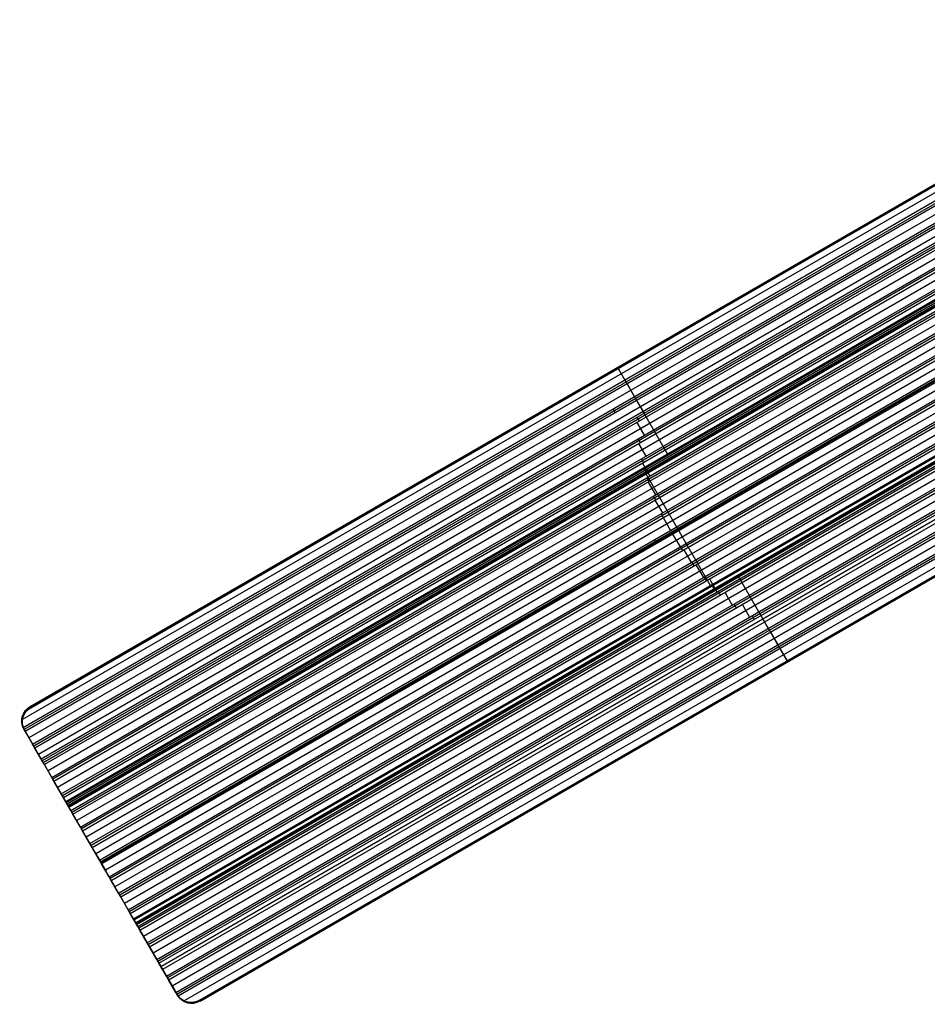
# Model space of a CAD drawing. Extents: x 19499 to 20475, y -6718 to -5871.
# Tile 1 of 60: x 19499 to 19825, y -6717 to -6363. Entities that reach past the tile are written whole.
import ezdxf

# ---------------------------------------------------------------- set-up
doc = ezdxf.new("R2010")
doc.units = 0
doc.layers.get('0').update_dxf_attribs({"linetype": 'CONTINUOUS'})

msp = doc.modelspace()

# ---------------------------------------------------------------- linework, layer by layer
for p, q in [((19931.54, -6365.41, 78.14), (19499.4, -6614.9, 78.14)), ((19502.4, -6610.1, 78.51), (19930.21, -6363.1, 78.51)), ((19502.51, -6610.29, 79.48), (19930.32, -6363.3, 79.48)), ((19502.62, -6610.49, 80.46), (19930.43, -6363.49, 80.46)), ((19932.87, -6367.71, 77.77), (19499.89, -6617.69, 77.77)), ((19933.25, -6368.38, 77.34), (19500.25, -6618.38, 77.34)), ((19933.64, -6369.05, 76.92), (19500.64, -6619.05, 76.92)), ((19934.97, -6371.36, 76.55), (19501.97, -6621.35, 76.55)), ((19503.3, -6623.65, 76.18), (19920.94, -6382.53, 76.18)), ((19506.32, -6628.89, 76.35), (19935.53, -6381.08, 76.35)), ((19934.65, -6382.55, 74.59), (19506.73, -6629.61, 74.59)), ((19920.05, -6383.94, 75.76), (19503.69, -6624.33, 75.76)), ((19920.01, -6384.86, 75.33), (19504.08, -6625, 75.33)), ((19921.86, -6386.86, 74.96), (19505.41, -6627.3, 74.96)), ((19934.18, -6383.72, 74.17), (19507.12, -6630.28, 74.17)), ((19933.74, -6384.87, 73.75), (19507.51, -6630.95, 73.75)), ((19932.71, -6388.53, 73.38), (19508.84, -6633.25, 73.38)), ((19510.17, -6635.56, 73.01), (19931.97, -6392.03, 73.01)), ((19931.75, -6393.05, 72.58), (19510.56, -6636.23, 72.58)), ((19510.95, -6636.9, 72.16), (19931.56, -6394.06, 72.16)), ((19931.21, -6397.34, 71.79), (19512.28, -6639.21, 71.79)), ((19513.61, -6641.51, 71.42), (19931.05, -6400.5, 71.42)), ((19931, -6401.42, 71), (19514, -6642.18, 71)), ((19930.97, -6402.34, 70.57), (19514.38, -6642.85, 70.57)), ((19931.22, -6404.1, 72.25), (19515.21, -6644.29, 72.25)), ((19515.29, -6644.43, 72.98), (19931.31, -6404.25, 72.98)), ((19515.38, -6644.58, 73.71), (19931.39, -6404.39, 73.71)), ((19931.1, -6405.34, 70.2), (19515.71, -6645.16, 70.2)), ((19515.98, -6645.62, 74.46), (19931.55, -6405.69, 74.46)), ((19516.18, -6645.97, 71.8), (19931.33, -6406.29, 71.8)), ((19931.42, -6406.43, 72.53), (19516.27, -6646.12, 72.53)), ((19516.35, -6646.27, 73.26), (19931.5, -6406.58, 73.26)), ((19517.04, -6647.46, 69.83), (19931.37, -6408.25, 69.83)), ((19931.45, -6409.1, 69.41), (19517.43, -6648.13, 69.41)), ((19517.82, -6648.81, 68.99), (19931.55, -6409.94, 68.99)), ((19932.06, -6412.72, 68.62), (19519.15, -6651.11, 68.62)), ((19520.48, -6653.41, 68.25), (19932.69, -6415.42, 68.25)), ((19932.88, -6416.21, 67.82), (19520.87, -6654.08, 67.82)), ((19521.26, -6654.76, 67.4), (19933.09, -6416.99, 67.4)), ((19933.92, -6419.58, 67.03), (19522.59, -6657.06, 67.03)), ((19523.92, -6659.36, 66.66), (19934.87, -6422.1, 66.66)), ((19935.16, -6422.83, 66.24), (19524.3, -6660.04, 66.24)), ((19524.69, -6660.71, 65.81), (19935.46, -6423.55, 65.81)), ((19936.6, -6425.97, 65.44), (19526.02, -6663.01, 65.44)), ((19940.05, -6431.91, 63.86), (19529.46, -6668.96, 63.86)), ((19527.35, -6665.31, 65.07), (19926.14, -6435.07, 65.07)), ((19926.45, -6435.79, 64.65), (19527.74, -6665.99, 64.65)), ((19527.88, -6666.23, 66.4), (19926.59, -6436.03, 66.4)), ((19528.13, -6666.66, 64.23), (19927.02, -6436.36, 64.23)), ((19530.79, -6671.27, 63.49), (19941.59, -6434.09, 63.49)), ((19942.07, -6434.71, 63.06), (19531.18, -6671.94, 63.06)), ((19531.56, -6672.61, 62.64), (19942.56, -6435.32, 62.64)), ((19944.28, -6437.4, 62.27), (19532.89, -6674.91, 62.27)), ((19534.22, -6677.22, 61.9), (19946.12, -6439.41, 61.9)), ((19946.7, -6439.97, 61.48), (19534.61, -6677.89, 61.48)), ((19535, -6678.56, 61.06), (19947.29, -6440.53, 61.06)), ((19949.33, -6442.42, 60.68), (19536.33, -6680.87, 60.68)), ((19537.66, -6683.17, 60.31), (19951.5, -6444.24, 60.31)), ((19952.19, -6444.74, 59.89), (19538.05, -6683.84, 59.89)), ((19538.44, -6684.51, 59.47), (19952.89, -6445.23, 59.47)), ((19954.75, -6446.77, 61), (19539.57, -6686.48, 61)), ((19539.65, -6686.62, 61.73), (19954.84, -6446.92, 61.73)), ((19539.74, -6686.77, 62.46), (19954.92, -6447.06, 62.46)), ((19539.74, -6686.77, 62.46), (19954.92, -6447.06, 62.46)), ((19955.29, -6446.91, 59.1), (19539.77, -6686.82, 59.1)), ((19540.34, -6687.81, 63.21), (19955.95, -6447.86, 63.21)), ((19540.54, -6688.17, 60.55), (19956.6, -6447.96, 60.55)), ((19956.68, -6448.1, 61.28), (19540.63, -6688.31, 61.28)), ((19956.76, -6448.25, 62.01), (19540.71, -6688.46, 62.01)), ((19540.71, -6688.46, 62.01), (19956.76, -6448.25, 62.01)), ((19541.1, -6689.12, 58.73), (19957.85, -6448.51, 58.73)), ((19958.66, -6448.94, 58.3), (19541.48, -6689.79, 58.3)), ((19541.87, -6690.47, 57.88), (19959.49, -6449.35, 57.88)), ((19962.33, -6450.78, 57.51), (19543.2, -6692.77, 57.51)), ((19544.53, -6695.07, 57.14), (19965.37, -6452.1, 57.14)), ((19966.35, -6452.43, 56.72), (19544.92, -6695.74, 56.72)), ((19545.31, -6696.42, 56.3), (19967.35, -6452.75, 56.3)), ((19970.78, -6453.84, 55.93), (19546.64, -6698.72, 55.93)), ((19547.97, -6701.02, 55.55), (19974.52, -6454.75, 55.55)), ((19975.75, -6454.94, 55.13), (19548.36, -6701.7, 55.13)), ((19548.74, -6702.37, 54.71), (19977.01, -6455.11, 54.71)), ((19549.44, -6703.57, 56.44), (19978.75, -6455.7, 56.44)), ((19552.18, -6708.32, 53.12), (19985.18, -6458.33, 53.12)), ((19986.51, -6460.63, 52.75), (19553.51, -6710.62, 52.75)), ((19966.29, -6464.37, 54.34), (19550.07, -6704.67, 54.34)), ((19554.84, -6712.93, 52.38), (19987.84, -6462.93, 52.38)), ((19988.23, -6463.6, 51.96), (19555.23, -6713.6, 51.96)), ((19988.62, -6464.28, 51.54), (19555.68, -6714.24, 51.54)), ((19551.4, -6706.97, 53.97), (19967.46, -6466.76, 53.97)), ((19968.46, -6467.09, 53.55), (19551.79, -6707.65, 53.55)), ((19989.89, -6466.47, 51.18), (19557.83, -6715.92, 51.18)), ((19563.35, -6715.66, 50.83), (19991.16, -6468.67, 50.83)), ((19991.24, -6468.82, 51.58), (19563.44, -6715.81, 51.58)), ((19563.52, -6715.97, 52.34), (19991.33, -6468.97, 52.34)), ((19713.72, -6488.09, 78.51), (19716.38, -6492.7, 77.77)), ((19713.93, -6488.49, 80.46), (19731.71, -6519.29, 72.25)), ((19716.3, -6486.6, 78.51), (19716.53, -6486.99, 80.46)), ((19716.36, -6492.71, 77.77), (19717.14, -6494.05, 76.92)), ((19717.14, -6494.05, 76.92), (19719.8, -6498.66, 76.18)), ((19720.58, -6500, 75.33), (19723.24, -6504.61, 74.59)), ((19712.12, -6503.09, 76.18), (19712.9, -6504.44, 75.33)), ((19720.69, -6506.08, 74.59), (19721.47, -6507.42, 73.75)), ((19720.63, -6507.91, 73.75), (19723.29, -6512.52, 73.01)), ((19721.07, -6513.79, 73.01), (19721.85, -6515.14, 72.16)), ((19721.25, -6515.48, 72.16), (19723.91, -6520.09, 71.42)), ((19722.33, -6521, 71.42), (19723.1, -6522.35, 70.57)), ((19722.68, -6522.6, 70.57), (19725.34, -6527.2, 69.83)), ((19723.22, -6524.19, 72.25), (19723.38, -6524.49, 73.71)), ((19723.76, -6526.13, 71.8), (19723.93, -6526.42, 73.26)), ((19723.78, -6526.12, 71.8), (19747.16, -6566.62, 61)), ((19724.21, -6527.85, 69.83), (19724.98, -6529.2, 68.99)), ((19724.69, -6529.37, 68.99), (19727.35, -6533.98, 68.25)), ((19726.58, -6534.42, 68.25), (19727.36, -6535.76, 67.4)), ((19727.17, -6535.87, 67.4), (19729.83, -6540.48, 66.66)), ((19729.39, -6540.73, 66.66), (19730.17, -6542.08, 65.81)), ((19730.08, -6542.13, 65.81), (19732.74, -6546.74, 65.07)), ((19733.53, -6548.07, 64.23), (19736.19, -6552.68, 63.49)), ((19726.8, -6550.17, 65.07), (19727.57, -6551.51, 64.23)), ((19736.28, -6552.62, 63.49), (19737.06, -6553.97, 62.64)), ((19737.51, -6553.71, 62.64), (19740.17, -6558.31, 61.9)), ((19740.37, -6558.2, 61.9), (19741.14, -6559.54, 61.06)), ((19741.92, -6559.1, 61.06), (19744.58, -6563.7, 60.31)), ((19744.89, -6563.53, 60.31), (19745.66, -6564.87, 59.47)), ((19757.05, -6563.17, 60.55), (19774.83, -6593.97, 52.34)), ((19746.81, -6564.21, 59.47), (19749.47, -6568.81, 58.73)), ((19747.16, -6566.62, 61), (19747.33, -6566.92, 62.46)), ((19748.57, -6568.06, 60.55), (19748.74, -6568.35, 62.01)), ((19749.9, -6568.56, 58.73), (19750.68, -6569.91, 57.88)), ((19752.29, -6568.98, 57.88), (19754.95, -6573.59, 57.14)), ((19755.55, -6573.24, 57.14), (19756.33, -6574.58, 56.3)), ((19758.58, -6573.28, 56.3), (19761.24, -6577.89, 55.55)), ((19762.1, -6577.39, 55.55), (19762.88, -6578.74, 54.71)), ((19765.25, -6577.37, 54.71), (19767.91, -6581.98, 53.97)), ((19767.91, -6581.98, 53.97), (19768.68, -6583.32, 53.12)), ((19768.68, -6583.32, 53.12), (19771.34, -6587.93, 52.38)), ((19771.34, -6587.93, 52.38), (19772.12, -6589.27, 51.54)), ((19772.15, -6589.26, 51.54), (19774.68, -6593.65, 50.83)), ((19777.25, -6592.17, 50.83), (19777.43, -6592.47, 52.34)), ((19502.62, -6610.49, 80.46), (19502.4, -6610.1, 78.51)), ((19502.4, -6610.1, 78.51), (19502.62, -6610.49, 80.46)), ((19500.16, -6618.22, 77.44), (19500.35, -6618.55, 79.11)), ((19500.64, -6619.05, 76.92), (19500.16, -6618.22, 77.44)), ((19500.35, -6618.55, 79.11), (19515.21, -6644.29, 72.25)), ((19500.64, -6619.05, 76.92), (19503.3, -6623.65, 76.18)), ((19504.08, -6625, 75.33), (19503.3, -6623.65, 76.18)), ((19506.73, -6629.61, 74.59), (19504.08, -6625, 75.33)), ((19507.51, -6630.95, 73.75), (19506.73, -6629.61, 74.59)), ((19510.17, -6635.56, 73.01), (19507.51, -6630.95, 73.75)), ((19510.95, -6636.9, 72.16), (19510.17, -6635.56, 73.01)), ((19513.61, -6641.51, 71.42), (19510.95, -6636.9, 72.16)), ((19514.38, -6642.85, 70.57), (19513.61, -6641.51, 71.42)), ((19517.04, -6647.46, 69.83), (19514.38, -6642.85, 70.57)), ((19515.21, -6644.29, 72.25), (19515.38, -6644.58, 73.71)), ((19516.35, -6646.27, 73.26), (19516.18, -6645.97, 71.8)), ((19516.18, -6645.97, 71.8), (19539.57, -6686.48, 61)), ((19517.82, -6648.81, 68.99), (19517.04, -6647.46, 69.83)), ((19520.48, -6653.41, 68.25), (19517.82, -6648.81, 68.99)), ((19521.26, -6654.76, 67.4), (19520.48, -6653.41, 68.25)), ((19523.92, -6659.36, 66.66), (19521.26, -6654.76, 67.4)), ((19524.69, -6660.71, 65.81), (19523.92, -6659.36, 66.66)), ((19527.35, -6665.31, 65.07), (19524.69, -6660.71, 65.81)), ((19525.66, -6662.39, 65.54), (19529.72, -6669.42, 65.54)), ((19528.13, -6666.66, 64.23), (19527.35, -6665.31, 65.07)), ((19527.78, -6666.06, 64.61), (19527.78, -6666.06, 66.44)), ((19530.79, -6671.27, 63.49), (19528.13, -6666.66, 64.23)), ((19531.56, -6672.61, 62.64), (19530.79, -6671.27, 63.49)), ((19534.22, -6677.22, 61.9), (19531.56, -6672.61, 62.64)), ((19535, -6678.56, 61.06), (19534.22, -6677.22, 61.9)), ((19537.66, -6683.17, 60.31), (19535, -6678.56, 61.06)), ((19538.44, -6684.51, 59.47), (19537.66, -6683.17, 60.31)), ((19541.1, -6689.12, 58.73), (19538.44, -6684.51, 59.47)), ((19539.57, -6686.48, 61), (19539.74, -6686.77, 62.46)), ((19540.71, -6688.46, 62.01), (19540.54, -6688.17, 60.55)), ((19540.54, -6688.17, 60.55), (19555.4, -6713.9, 53.69)), ((19541.87, -6690.47, 57.88), (19541.1, -6689.12, 58.73)), ((19544.53, -6695.07, 57.14), (19541.87, -6690.47, 57.88)), ((19545.31, -6696.42, 56.3), (19544.53, -6695.07, 57.14)), ((19547.97, -6701.02, 55.55), (19545.31, -6696.42, 56.3)), ((19548.74, -6702.37, 54.71), (19547.97, -6701.02, 55.55)), ((19551.4, -6706.97, 53.97), (19548.74, -6702.37, 54.71)), ((19552.18, -6708.32, 53.12), (19551.4, -6706.97, 53.97)), ((19554.84, -6712.93, 52.38), (19552.18, -6708.32, 53.12)), ((19555.21, -6713.56, 51.98), (19554.84, -6712.93, 52.38)), ((19555.4, -6713.9, 53.69), (19555.21, -6713.56, 51.98)), ((19563.52, -6715.97, 52.34), (19563.35, -6715.66, 50.83))]:
    msp.add_line(p, q)
at = {"extrusion": (0.866025, 0.5, 0)}
for centre in [(-15513.04, 73.48, 13818.71), (-15561.76, 62.23, 13818.73), (-15513.04, 73.48, 13578.52)]:
    msp.add_arc(centre, 1, 13, 193, dxfattribs=at)
at = {"extrusion": (0.112476, -0.194813, 0.97437)}
for centre, start, end in [((13584.52, -15067.41, 3558.91), 90, 180), ((13584.52, -15180.41, 3559.77), 180, 270)]:
    msp.add_arc(centre, 6, start, end, dxfattribs=at)
at = {"extrusion": (-0.068961, 0.119444, -0.990443)}
for centre, start, end in [((-13584.53, -15322.99, -2212.19), 6.0982, 89.9055), ((-13584.53, -15435.53, -2201.59), 270.0879, 351.517)]:
    msp.add_arc(centre, 6.01, start, end, dxfattribs=at)
at = {"extrusion": (-0.112476, 0.194813, -0.97437)}
for centre, start, end in [((-13584.52, -15067.41, -3559.77), 360, 90), ((-13584.52, -15180.41, -3558.99), 270, 0)]:
    msp.add_arc(centre, 6, start, end, dxfattribs=at)
at = {"extrusion": (-0.239135, 0.414194, -0.878213)}
for centre, start, end in [((-13584.99, -13559.12, -7472.4), 359.9995, 5.9996), ((-13584.99, -13667.99, -7502.7), 351.6966, 0.0012)]:
    msp.add_arc(centre, 6.46, start, end, dxfattribs=at)
at = {"extrusion": (0.866025, 0.5, 1.38778e-17)}
msp.add_arc((-15561.76, 62.23, 13578.52), 1, 13, 193, dxfattribs=at)

doc.saveas('drawing.dxf')
